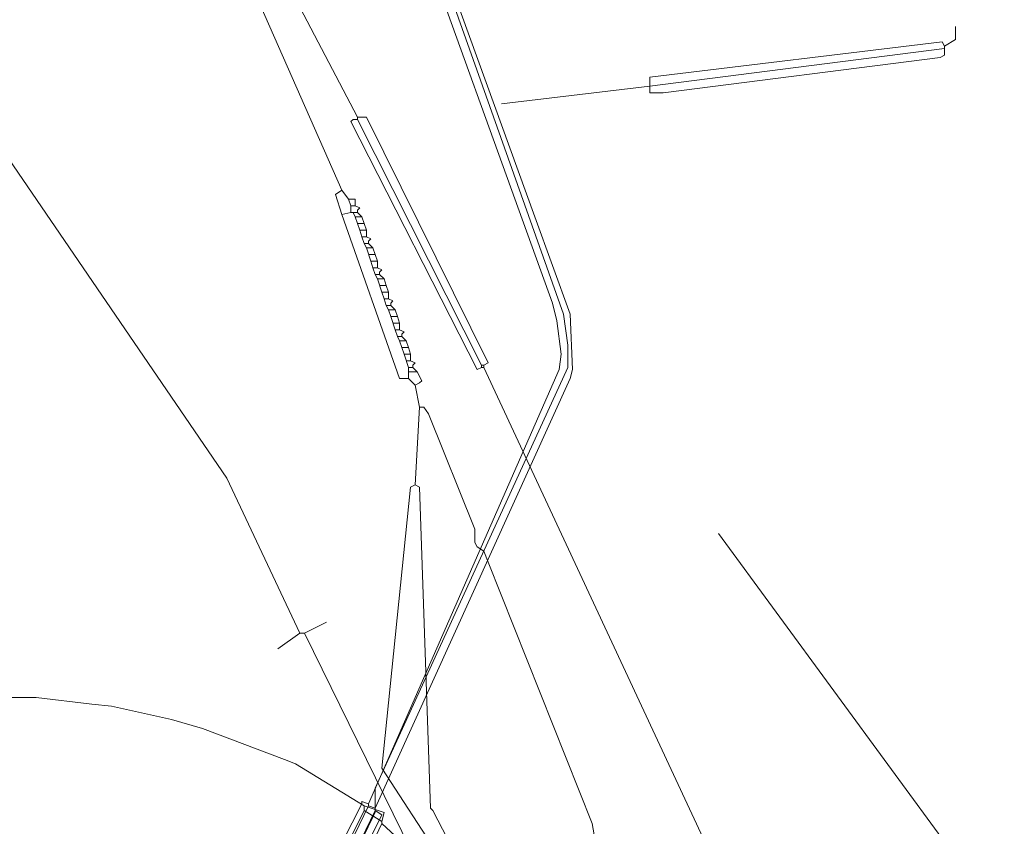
# Model space of a CAD drawing. Header units: metres. Extents: x 92810 to 93633, y 464687 to 465459.
# Tile 115 of 256: x 92889 to 92921, y 465086 to 465112. Entities that reach past the tile are written whole.
import ezdxf

# ---------------------------------------------------------------- set-up
doc = ezdxf.new("R2010")
doc.units = ezdxf.units.M
for name, color, linetype, lineweight, transparency in [('B-OI-KL-DATA_KPN-G', 90, 'SI_B_DATA_KPN', 18, 0.4), ('B-OI-KL-DATA_LIANDER-G', 90, 'SI_B_DATA_LIANDER', 18, 0.4), ('B-OI-KL-ET_HS_LIANDER-G', 10, 'SI_B_ET_HS_LIANDON', 18, 0.4), ('B-OI-KL-ET_LS_LIANDER-G', 190, 'SI_B_ET_LS_LIANDER', 18, 0.4), ('B-OI-KL-GAS_LD_LIANDER-G', 30, 'SI_B_GAS_LD_LIANDER', 18, 0.4)]:
    doc.layers.add(name, color=color, linetype=linetype, lineweight=lineweight, transparency=transparency)
doc.styles.get("Standard").update_dxf_attribs({"font": 'isocp.shx'})
doc.linetypes.add('SI_B_DATA_KPN', pattern='A,5,-2,["KPN",Standard,S=1.5,R=0,X=-0.51,Y=-0.75],-8', length=15)
doc.linetypes.add('SI_B_DATA_LIANDER', pattern='A,5,-2,["LI-DATA",Standard,S=1.5,R=0,X=-0.51,Y=-0.75],-11', length=18)
doc.linetypes.add('SI_B_ET_HS_LIANDON', pattern='A,5,-2,["LI-HS",Standard,S=1.5,R=0,X=-0.51,Y=-0.75],-10', length=17)
doc.linetypes.add('SI_B_ET_LS_LIANDER', pattern='A,5,-2,["LI-LS",Standard,S=1.5,R=0,X=-0.51,Y=-0.75],-10', length=17)
doc.linetypes.add('SI_B_GAS_LD_LIANDER', pattern='A,5,-2,["LI-G-LD",Standard,S=1.5,R=0,X=-0.51,Y=-0.75],-11', length=18)

msp = doc.modelspace()

# ---------------------------------------------------------------- linework, layer by layer
at = {"layer": 'B-OI-KL-DATA_KPN-G'}
for p, q in [((92900.036, 465105.679), (92900.179, 465105.25)), ((92900.25, 465105.679), (92900.393, 465105.25)), ((92900.393, 465104.679), (92900.536, 465104.25)), ((92900.75, 465103.679), (92900.893, 465103.25)), ((92901.179, 465102.464), (92901.321, 465102.036)), ((92901.607, 465101.25), (92901.75, 465100.821)), ((92901.75, 465100.821), (92901.75, 465100.464))]:
    msp.add_line(p, q, dxfattribs=at)
at = {"layer": 'B-OI-KL-DATA_KPN-G', "flags": 128}
for points in [[(92896.107, 465114.179), (92896.393, 465113.821), (92896.679, 465113.179), (92899.607, 465106.536)], [(92897.679, 465113.536), (92900.107, 465108.893)], [(92900.107, 465108.821), (92899.964, 465108.821), (92899.893, 465108.75), (92903.964, 465100.75), (92904.107, 465100.821)], [(92900.107, 465108.893), (92900.107, 465108.821)], [(92900.107, 465108.893), (92900.393, 465108.893), (92904.321, 465100.964), (92904.179, 465100.893)], [(92900.107, 465108.821), (92904.107, 465100.893)], [(92899.607, 465106.536), (92899.393, 465106.393), (92899.607, 465105.75)], [(92899.607, 465106.536), (92899.821, 465106.25)], [(92899.821, 465106.25), (92899.893, 465106.036)], [(92899.821, 465106.25), (92900.036, 465106.25), (92900.036, 465106.036)], [(92899.893, 465105.821), (92899.607, 465105.75)], [(92899.607, 465105.75), (92901.464, 465100.464), (92901.75, 465100.464)], [(92899.893, 465106.036), (92900.036, 465106.036)], [(92899.893, 465106.036), (92899.893, 465105.821)], [(92899.893, 465105.821), (92900.107, 465105.821)], [(92899.964, 465105.821), (92900.036, 465105.679)], [(92900.036, 465106.036), (92900.179, 465105.964), (92900.107, 465105.893), (92900.107, 465105.821)], [(92900.107, 465105.821), (92900.25, 465105.679)], [(92900.036, 465105.679), (92900.25, 465105.679)], [(92900.107, 465105.464), (92900.321, 465105.464)], [(92900.179, 465105.25), (92900.393, 465105.25)], [(92900.179, 465105.25), (92900.25, 465105.036)], [(92900.393, 465105.25), (92900.393, 465105.036)], [(92900.25, 465105.036), (92900.393, 465105.036)], [(92900.25, 465105.036), (92900.321, 465104.821)], [(92900.321, 465104.821), (92900.464, 465104.821)], [(92900.321, 465104.821), (92900.393, 465104.679)], [(92900.393, 465105.036), (92900.536, 465104.964), (92900.464, 465104.893), (92900.464, 465104.821)], [(92900.464, 465104.821), (92900.607, 465104.679)], [(92900.393, 465104.679), (92900.607, 465104.679)], [(92900.607, 465104.679), (92900.679, 465104.464)], [(92900.464, 465104.464), (92900.679, 465104.464)], [(92900.536, 465104.25), (92900.75, 465104.25)], [(92900.536, 465104.25), (92900.607, 465104.036)], [(92900.679, 465104.464), (92900.75, 465104.25)], [(92900.75, 465104.25), (92900.75, 465104.036)], [(92900.607, 465104.036), (92900.75, 465104.036)], [(92900.607, 465104.036), (92900.679, 465103.821)], [(92900.75, 465104.036), (92900.893, 465103.964), (92900.821, 465103.893), (92900.821, 465103.821)], [(92900.679, 465103.821), (92900.821, 465103.821)], [(92900.679, 465103.821), (92900.75, 465103.679)], [(92900.75, 465103.679), (92900.964, 465103.679)], [(92900.821, 465103.821), (92900.964, 465103.679)], [(92900.964, 465103.679), (92901.036, 465103.464)], [(92900.821, 465103.464), (92901.036, 465103.464)], [(92900.893, 465103.25), (92901.107, 465103.25)], [(92900.893, 465103.25), (92900.964, 465103.036)], [(92901.036, 465103.464), (92901.107, 465103.25)], [(92901.107, 465103.25), (92901.107, 465103.036)], [(92900.964, 465103.036), (92901.107, 465103.036)], [(92900.964, 465103.036), (92901.036, 465102.821)], [(92901.107, 465103.036), (92901.25, 465102.964), (92901.179, 465102.893), (92901.179, 465102.821)], [(92901.036, 465102.821), (92901.179, 465102.821)], [(92901.036, 465102.821), (92901.107, 465102.679)], [(92901.107, 465102.679), (92901.321, 465102.679)], [(92901.107, 465102.679), (92901.179, 465102.464)], [(92901.179, 465102.821), (92901.321, 465102.679)], [(92901.321, 465102.679), (92901.393, 465102.464)], [(92901.179, 465102.464), (92901.393, 465102.464)], [(92901.393, 465102.464), (92901.464, 465102.25)], [(92901.25, 465102.25), (92901.464, 465102.25)], [(92901.321, 465102.036), (92901.464, 465102.036)], [(92901.321, 465102.036), (92901.393, 465101.821)], [(92901.464, 465102.25), (92901.464, 465102.036)], [(92901.464, 465102.036), (92901.607, 465101.964), (92901.536, 465101.893), (92901.536, 465101.821)], [(92901.393, 465101.821), (92901.536, 465101.821)], [(92901.393, 465101.821), (92901.464, 465101.679)], [(92901.464, 465101.679), (92901.679, 465101.679)], [(92901.464, 465101.679), (92901.536, 465101.464)], [(92901.536, 465101.821), (92901.679, 465101.679)], [(92901.679, 465101.679), (92901.75, 465101.464)], [(92901.536, 465101.464), (92901.75, 465101.464)], [(92901.536, 465101.464), (92901.607, 465101.25)], [(92901.75, 465101.464), (92901.821, 465101.25)], [(92901.607, 465101.25), (92901.821, 465101.25)], [(92901.679, 465101.036), (92901.821, 465101.036)], [(92901.821, 465101.25), (92901.821, 465101.036)], [(92901.821, 465101.036), (92901.964, 465100.964), (92901.893, 465100.893), (92901.893, 465100.821)], [(92901.75, 465100.821), (92901.893, 465100.821)], [(92901.75, 465100.679), (92902.036, 465100.679)], [(92901.893, 465100.821), (92902.036, 465100.679)], [(92902.036, 465100.679), (92902.179, 465100.393), (92902.107, 465100.321), (92901.964, 465100.25)], [(92904.107, 465100.893), (92904.179, 465100.893)], [(92904.107, 465100.893), (92904.107, 465100.821)], [(92904.107, 465100.821), (92904.179, 465100.821)], [(92904.179, 465100.893), (92904.179, 465100.821)], [(92904.179, 465100.821), (92915.893, 465075.679), (92920.893, 465068.179)], [(92901.75, 465100.464), (92901.964, 465100.25)], [(92901.964, 465100.25), (92902.107, 465099.536)], [(92902.107, 465099.536), (92901.964, 465097.036)], [(92902.107, 465099.536), (92902.25, 465099.536), (92902.393, 465099.321), (92903.893, 465095.607), (92903.893, 465095.179), (92903.964, 465095.036), (92904.179, 465094.893), (92904.321, 465094.536), (92907.679, 465086.107), (92909.964, 465073.179), (92909.893, 465073.036), (92909.821, 465072.964)], [(92901.964, 465097.036), (92901.821, 465096.964), (92900.893, 465087.893), (92904.607, 465082.179)], [(92901.964, 465097.036), (92902.107, 465096.964), (92902.464, 465086.607), (92902.536, 465086.536), (92904.75, 465082.25)]]:
    msp.add_lwpolyline(points, dxfattribs=at)
at = {"layer": 'B-OI-KL-DATA_LIANDER-G', "flags": 128}
msp.add_lwpolyline([(92912.75, 465137.964), (92912.607, 465137.964), (92901.536, 465118.75), (92901.393, 465117.964), (92901.464, 465117.464), (92906.75, 465102.536), (92906.893, 465101.536), (92906.893, 465100.821), (92900.679, 465087.25), (92900.679, 465086.464), (92900.607, 465086.321), (92898.536, 465082.036), (92898.393, 465081.893), (92898.107, 465081.679), (92898.036, 465081.536), (92897.893, 465080.679), (92893.393, 465071.679), (92893.393, 465071.036), (92893.321, 465070.893), (92890.107, 465063.893), (92889.821, 465063.393), (92889.464, 465062.893), (92888.75, 465062.679), (92886.321, 465062.679), (92883.679, 465062.821), (92873.536, 465063.393), (92868.179, 465063.464), (92866.964, 465063.393), (92857.893, 465062.679), (92842.893, 465062.107), (92842.607, 465062.036), (92833.179, 465059.893), (92830.964, 465059.536)], dxfattribs=at)
at = {"layer": 'B-OI-KL-ET_HS_LIANDER-G', "flags": 128}
for points in [[(92901.464, 465118.536), (92901.107, 465117.893), (92901.107, 465117.536), (92901.393, 465116.75), (92906.393, 465102.893), (92906.536, 465102.321), (92906.679, 465101.25), (92906.607, 465100.75), (92900.464, 465086.75)], [(92901.607, 465118.464), (92901.464, 465118.036), (92901.536, 465117.821), (92901.607, 465117.321), (92905.821, 465105.679), (92906.964, 465102.536), (92907.036, 465100.75), (92906.964, 465100.464), (92900.679, 465086.607)], [(92900.464, 465086.75), (92900.25, 465086.821), (92900.25, 465086.75), (92898.036, 465082.393), (92898.107, 465082.321), (92898.321, 465082.25)], [(92900.464, 465086.75), (92900.464, 465086.679)], [(92900.464, 465086.679), (92898.321, 465082.25)], [(92900.679, 465086.536), (92898.536, 465082.107)], [(92900.679, 465086.536), (92900.893, 465086.393), (92898.75, 465082.036), (92898.536, 465082.107)], [(92900.464, 465086.679), (92900.679, 465086.607)], [(92900.679, 465086.607), (92900.679, 465086.536)]]:
    msp.add_lwpolyline(points, dxfattribs=at)
at = {"layer": 'B-OI-KL-ET_LS_LIANDER-G'}
for p, q in [((92919.393, 465111.393), (92919.393, 465111.821)), ((92918.964, 465111.321), (92909.536, 465110.179)), ((92919.036, 465111.179), (92918.964, 465111.321)), ((92919.036, 465111.179), (92919.393, 465111.393)), ((92919.036, 465111.179), (92919.036, 465110.893)), ((92919.036, 465111.107), (92909.536, 465109.893)), ((92919.036, 465110.893), (92918.893, 465110.821)), ((92918.893, 465110.821), (92909.964, 465109.679)), ((92909.536, 465109.893), (92904.75, 465109.321)), ((92909.536, 465109.679), (92909.536, 465110.179)), ((92909.964, 465109.679), (92909.536, 465109.679)), ((92911.75, 465095.464), (92920.964, 465082.893)), ((92889.75, 465090.179), (92886.321, 465090.179)), ((92891.536, 465089.964), (92889.75, 465090.179)), ((92892.179, 465089.893), (92891.536, 465089.964)), ((92894.107, 465089.464), (92892.179, 465089.893)), ((92895.107, 465089.179), (92894.107, 465089.464)), ((92897.75, 465088.179), (92895.107, 465089.179)), ((92898.107, 465088.036), (92897.75, 465088.179)), ((92900.321, 465086.679), (92898.107, 465088.036)), ((92900.321, 465086.536), (92898.321, 465082.464)), ((92900.321, 465086.679), (92900.321, 465086.536)), ((92900.321, 465086.679), (92900.964, 465086.464)), ((92900.321, 465086.536), (92900.893, 465086.179)), ((92900.964, 465086.464), (92900.893, 465086.179)), ((92898.893, 465081.964), (92900.893, 465086.107)), ((92900.893, 465086.179), (92900.893, 465086.107)), ((92900.893, 465086.107), (92901.75, 465085.321))]:
    msp.add_line(p, q, dxfattribs=at)
at = {"layer": 'B-OI-KL-GAS_LD_LIANDER-G', "flags": 128}
for points in [[(92879.464, 465121.393), (92879.536, 465121.107), (92880.036, 465120.464), (92895.893, 465097.25), (92898.25, 465092.25)], [(92899.107, 465092.607), (92898.393, 465092.25)], [(92898.25, 465092.25), (92897.536, 465091.75)], [(92898.25, 465092.25), (92898.393, 465092.25)], [(92898.393, 465092.25), (92902.393, 465084.107), (92904.393, 465079.536), (92906.25, 465075.607), (92908.964, 465069.679), (92909.821, 465068.036), (92913.679, 465060.75), (92913.964, 465060.321), (92915.821, 465057.179), (92915.964, 465057.036), (92920.964, 465050.679)]]:
    msp.add_lwpolyline(points, dxfattribs=at)

doc.saveas('drawing.dxf')
